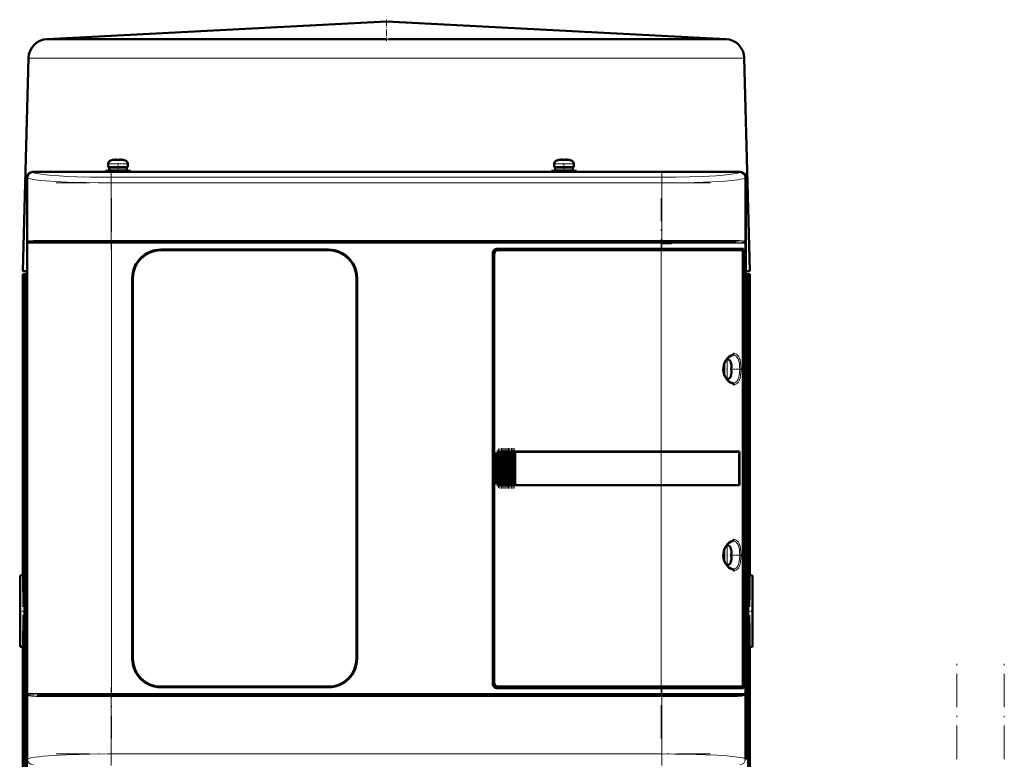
# Model space of a CAD drawing. Extents: x -2073 to 2460, y -1789 to 708.
# Tile 80 of 93: x 515 to 868, y 444 to 708. Entities that reach past the tile are written whole.
import ezdxf

# ---------------------------------------------------------------- set-up
doc = ezdxf.new("R2010")
doc.units = 0
doc.linetypes.add('DASHDOT', pattern=[18.5, 12, -3, 0.5, -3])

msp = doc.modelspace()

# ---------------------------------------------------------------- linework, layer by layer
at = {"color": 7, "linetype": 'DASHDOT', "lineweight": 18, "ltscale": 0.188599}
msp.add_line((646.56, 708.29), (646.56, 700.75), dxfattribs=at)
at = {"color": 7, "lineweight": 50}
for p, q in [((646.56, 707.67), (525.19, 701.38)), ((646.56, 707.67), (767.93, 701.38)), ((525.39, 701.39), (525.22, 701.38)), ((525.63, 701.39), (525.39, 701.39)), ((525.63, 701.39), (528, 701.39)), ((528, 701.39), (545.44, 701.39)), ((545.44, 701.39), (638.61, 701.39)), ((650.53, 701.39), (647.35, 701.38)), ((654.51, 701.39), (650.53, 701.39)), ((654.51, 701.39), (689.67, 701.39)), ((689.67, 701.39), (747.68, 701.39)), ((747.68, 701.39), (767.48, 701.39)), ((518.55, 694.57), (516.56, 618.39)), ((774.56, 694.57), (776.56, 618.39)), ((547.07, 655.62), (547.07, 656.75)), ((547.07, 655.62), (550.57, 655.62)), ((550.57, 655.52), (547.42, 655.52)), ((547.42, 655.52), (547.42, 654.42)), ((548.57, 655.52), (548.57, 655.62)), ((548.65, 658.14), (548.64, 658.16)), ((549.63, 658.3), (549.8, 658.32)), ((550.07, 658.3), (550.07, 658.14)), ((554.07, 655.62), (550.57, 655.62)), ((550.57, 655.52), (553.72, 655.52)), ((551.07, 658.3), (551.07, 658.14)), ((552.5, 658.16), (552.49, 658.14)), ((552.57, 655.52), (552.57, 655.62)), ((553.72, 655.52), (553.72, 654.42)), ((554.07, 656.75), (554.07, 655.62)), ((706.57, 656.75), (706.57, 655.62)), ((706.57, 655.62), (710.07, 655.62)), ((706.92, 655.52), (710.07, 655.52)), ((706.92, 654.42), (706.92, 655.52)), ((708.07, 655.62), (708.07, 655.52)), ((708.14, 658.16), (708.15, 658.14)), ((709.57, 658.3), (709.57, 658.14)), ((710.07, 655.62), (713.57, 655.62)), ((713.22, 655.52), (710.07, 655.52)), ((710.57, 658.3), (710.57, 658.14)), ((711.99, 658.14), (712, 658.16)), ((712.07, 655.62), (712.07, 655.52)), ((713.22, 654.42), (713.22, 655.52)), ((713.57, 655.62), (713.57, 656.75)), ((518.07, 644.09), (518.07, 651.89)), ((518.09, 651.87), (518.09, 443.91)), ((520.07, 653.89), (525.86, 653.89)), ((773.04, 653.86), (520.09, 653.86)), ((525.86, 653.89), (525.87, 653.86)), ((525.86, 653.88), (530.27, 653.88)), ((530.26, 653.86), (530.27, 653.89)), ((530.27, 653.89), (649.86, 653.89)), ((550.57, 654.32), (546.07, 654.32)), ((546.07, 653.89), (546.07, 654.32)), ((550.57, 654.42), (547.42, 654.42)), ((548.57, 654.32), (548.57, 654.42)), ((550.57, 654.42), (553.72, 654.42)), ((550.57, 654.32), (555.07, 654.32)), ((552.57, 654.32), (552.57, 654.42)), ((555.07, 654.32), (555.07, 653.89)), ((649.86, 653.89), (649.87, 653.86)), ((649.86, 653.88), (654.27, 653.88)), ((654.26, 653.86), (654.27, 653.89)), ((654.27, 653.89), (762.86, 653.89)), ((705.57, 654.32), (710.07, 654.32)), ((705.57, 654.32), (705.57, 653.89)), ((710.07, 654.42), (706.92, 654.42)), ((708.07, 654.42), (708.07, 654.32)), ((713.22, 654.42), (710.07, 654.42)), ((714.57, 654.32), (710.07, 654.32)), ((712.07, 654.42), (712.07, 654.32)), ((714.57, 653.89), (714.57, 654.32)), ((762.86, 653.89), (762.87, 653.86)), ((762.86, 653.88), (767.27, 653.88)), ((767.26, 653.86), (767.27, 653.89)), ((767.27, 653.89), (773.07, 653.89)), ((775.04, 443.91), (775.04, 651.87)), ((775.07, 651.89), (775.07, 644.09)), ((518.07, 639.69), (518.07, 644.09)), ((518.09, 644.09), (518.07, 644.09)), ((775.07, 644.09), (775.04, 644.09)), ((775.06, 644.09), (775.06, 639.69)), ((518.07, 552.09), (518.07, 639.69)), ((518.07, 639.69), (518.09, 639.69)), ((775.04, 639.69), (775.07, 639.69)), ((775.07, 639.69), (775.07, 552.09)), ((548.28, 628.89), (521.61, 628.89)), ((744.85, 628.89), (548.28, 628.89)), ((764.95, 628.89), (744.85, 628.89)), ((745.03, 628.39), (748.57, 628.39)), ((771.53, 628.89), (764.95, 628.89)), ((774.62, 628.89), (774.68, 628.87)), ((774.73, 628.61), (774.68, 628.64)), ((774.73, 628.6), (774.69, 628.63)), ((565.87, 626.09), (625.87, 626.09)), ((625.87, 625.89), (565.87, 625.89)), ((684.57, 470.89), (684.57, 624.89)), ((685.07, 624.39), (685.07, 471.39)), ((686.07, 626.39), (744.85, 626.39)), ((744.85, 625.89), (686.56, 625.89)), ((774.34, 626.39), (744.85, 626.39)), ((744.85, 625.89), (773.78, 625.89)), ((774.04, 625.89), (773.79, 625.89)), ((774.04, 625.89), (773.86, 625.84)), ((774.02, 470.86), (774.02, 624.92)), ((774.02, 624.09), (774.34, 624.09)), ((774.02, 624.05), (774.14, 624.05)), ((774.04, 626.39), (774.04, 625.89)), ((774.34, 624.09), (774.14, 624.05)), ((774.14, 624.05), (774.14, 471.72)), ((774.34, 624.09), (774.34, 626.39)), ((518.07, 618.39), (516.56, 618.39)), ((516.56, 617.28), (518, 617.33)), ((518, 617.33), (516.56, 617.28)), ((516.56, 509.64), (516.56, 617.28)), ((516.56, 617.28), (516.56, 509.69)), ((516.56, 617.28), (516.56, 617.28)), ((518, 617.32), (516.69, 617.27)), ((516.69, 617.27), (516.69, 504.19)), ((516.72, 617.27), (516.69, 617.27)), ((516.76, 617.27), (516.72, 617.27)), ((518, 617.31), (516.76, 617.27)), ((516.76, 617.27), (516.76, 498.39)), ((518, 617.27), (517.17, 617.24)), ((517.17, 385.89), (517.17, 617.24)), ((517.3, 617.23), (517.17, 617.24)), ((518, 617.25), (517.3, 617.23)), ((517.3, 376.39), (517.3, 617.23)), ((518, 496.89), (518, 618.28)), ((518.07, 618.28), (518, 618.28)), ((518.06, 618.28), (518, 618.28)), ((776.56, 618.39), (775.07, 618.39)), ((775.07, 617.34), (776.56, 617.28)), ((775.07, 617.34), (776.55, 617.28)), ((775.07, 617.32), (776.42, 617.27)), ((775.07, 617.31), (776.36, 617.27)), ((775.07, 617.27), (775.95, 617.24)), ((775.95, 617.24), (775.87, 617.23)), ((775.88, 617.23), (775.87, 617.23)), ((775.87, 617.22), (775.88, 617.23)), ((775.95, 617.24), (775.95, 385.89)), ((776.36, 498.39), (776.36, 617.27)), ((776.39, 617.27), (776.36, 617.27)), ((776.38, 617.27), (776.38, 617.27)), ((776.38, 617.26), (776.38, 617.27)), ((776.38, 617.27), (776.38, 617.27)), ((776.42, 617.27), (776.39, 617.27)), ((776.42, 617.27), (776.42, 504.19)), ((776.56, 617.28), (776.55, 617.28)), ((776.56, 617.28), (776.56, 509.64)), ((776.56, 617.28), (776.56, 617.28)), ((776.56, 617.28), (776.56, 509.69)), ((776.56, 617.28), (776.56, 617.28)), ((776.56, 617.28), (776.56, 617.28)), ((555.67, 479.89), (555.67, 615.89)), ((555.87, 615.89), (555.87, 479.89)), ((635.87, 479.89), (635.87, 615.89)), ((636.07, 615.89), (636.07, 479.89)), ((767.23, 583.39), (767.23, 584.85)), ((767.33, 583.39), (767.33, 585.18)), ((768.25, 586.89), (768.46, 586.89)), ((769.86, 585.31), (769.88, 585.32)), ((767.23, 583.39), (767.23, 581.93)), ((767.33, 583.39), (767.33, 581.6)), ((770.01, 583.89), (769.86, 583.89)), ((770.01, 582.89), (769.86, 582.89)), ((769.88, 581.46), (769.86, 581.47)), ((768.46, 579.89), (768.25, 579.89)), ((685.94, 542.8), (685.94, 552.98)), ((686.08, 553.15), (686.23, 553.32)), ((686.45, 542.26), (686.45, 553.51)), ((686.59, 553.59), (686.74, 553.68)), ((686.96, 542), (686.96, 553.78)), ((687.1, 553.82), (687.25, 553.85)), ((687.47, 553.88), (687.61, 553.89)), ((687.47, 541.89), (687.47, 553.88)), ((687.64, 553.89), (687.57, 553.89)), ((687.64, 553.89), (687.61, 553.89)), ((687.64, 553.89), (687.76, 553.89)), ((687.98, 553.89), (687.76, 553.89)), ((687.98, 541.89), (687.98, 553.89)), ((688.12, 553.89), (687.98, 553.89)), ((688.12, 553.89), (688.19, 553.89)), ((688.19, 553.89), (688.27, 553.89)), ((688.49, 553.89), (688.27, 553.89)), ((688.49, 541.89), (688.49, 553.89)), ((688.63, 553.89), (688.49, 553.89)), ((688.63, 553.89), (688.7, 553.89)), ((688.7, 553.89), (688.78, 553.89)), ((689, 553.89), (688.78, 553.89)), ((689, 541.89), (689, 553.89)), ((689.14, 553.89), (689, 553.89)), ((689.14, 553.89), (689.21, 553.89)), ((689.21, 553.89), (689.29, 553.89)), ((689.51, 553.89), (689.29, 553.89)), ((689.51, 541.89), (689.51, 553.89)), ((689.65, 553.89), (689.51, 553.89)), ((689.65, 553.89), (689.72, 553.89)), ((689.72, 553.89), (689.8, 553.89)), ((690.02, 553.89), (689.8, 553.89)), ((690.02, 541.89), (690.02, 553.89)), ((690.16, 553.89), (690.02, 553.89)), ((690.16, 553.89), (690.23, 553.89)), ((690.23, 553.89), (690.31, 553.89)), ((690.53, 553.89), (690.31, 553.89)), ((690.53, 541.89), (690.53, 553.89)), ((690.67, 553.89), (690.53, 553.89)), ((690.67, 553.89), (690.74, 553.89)), ((690.74, 553.89), (690.82, 553.89)), ((691.04, 553.89), (690.82, 553.89)), ((691.04, 541.89), (691.04, 553.89)), ((691.18, 553.89), (691.04, 553.89)), ((691.18, 553.89), (691.25, 553.89)), ((691.25, 553.89), (691.33, 553.89)), ((691.55, 553.89), (691.33, 553.89)), ((691.55, 541.89), (691.55, 553.89)), ((691.69, 553.89), (691.55, 553.89)), ((691.69, 553.89), (691.76, 553.89)), ((691.76, 553.89), (691.84, 553.89)), ((692.06, 553.89), (691.84, 553.89)), ((692.06, 541.89), (692.06, 553.89)), ((692.19, 553.89), (692.06, 553.89)), ((692.19, 553.89), (692.27, 553.89)), ((692.27, 553.89), (692.35, 553.89)), ((692.52, 553.89), (692.35, 553.89)), ((692.52, 553.89), (692.52, 541.89)), ((692.57, 553.89), (692.52, 553.89)), ((692.57, 553.89), (744.85, 553.89)), ((692.59, 553.86), (692.57, 553.89)), ((692.59, 553.86), (744.85, 553.86)), ((692.59, 541.91), (692.59, 553.86)), ((692.59, 553.86), (744.85, 553.86)), ((772.83, 553.89), (744.85, 553.89)), ((746.61, 553.86), (744.9, 553.86)), ((747.53, 553.86), (746.94, 553.86)), ((747.6, 553.86), (747.53, 553.86)), ((750.59, 553.86), (750.51, 553.86)), ((756.37, 553.86), (750.59, 553.86)), ((772.83, 553.89), (772.53, 553.82)), ((772.79, 541.96), (772.79, 553.82)), ((772.83, 553.89), (772.83, 541.89)), ((518.07, 547.69), (518.07, 552.09)), ((518.09, 552.09), (518.07, 552.09)), ((685.57, 543.89), (685.57, 551.89)), ((775.07, 552.09), (775.04, 552.09)), ((775.06, 552.09), (775.06, 547.69)), ((518.07, 456.09), (518.07, 547.69)), ((518.07, 547.69), (518.09, 547.69)), ((775.04, 547.69), (775.07, 547.69)), ((775.07, 547.69), (775.07, 456.09)), ((686.23, 542.46), (686.08, 542.63)), ((686.74, 542.1), (686.59, 542.18)), ((687.25, 541.93), (687.1, 541.96)), ((687.61, 541.89), (687.47, 541.89)), ((687.64, 541.89), (687.57, 541.89)), ((687.61, 541.89), (687.64, 541.89)), ((687.64, 541.89), (687.76, 541.89)), ((687.98, 541.89), (687.76, 541.89)), ((688.12, 541.89), (687.98, 541.89)), ((688.12, 541.89), (688.19, 541.89)), ((688.19, 541.89), (688.27, 541.89)), ((688.49, 541.89), (688.27, 541.89)), ((688.63, 541.89), (688.49, 541.89)), ((688.63, 541.89), (688.7, 541.89)), ((688.7, 541.89), (688.78, 541.89)), ((689, 541.89), (688.78, 541.89)), ((689.14, 541.89), (689, 541.89)), ((689.14, 541.89), (689.21, 541.89)), ((689.21, 541.89), (689.29, 541.89)), ((689.51, 541.89), (689.29, 541.89)), ((689.65, 541.89), (689.51, 541.89)), ((689.65, 541.89), (689.72, 541.89)), ((689.72, 541.89), (689.8, 541.89)), ((690.02, 541.89), (689.8, 541.89)), ((690.16, 541.89), (690.02, 541.89)), ((690.16, 541.89), (690.23, 541.89)), ((690.23, 541.89), (690.31, 541.89)), ((690.53, 541.89), (690.31, 541.89)), ((690.67, 541.89), (690.53, 541.89)), ((690.67, 541.89), (690.74, 541.89)), ((690.74, 541.89), (690.82, 541.89)), ((691.04, 541.89), (690.82, 541.89)), ((691.18, 541.89), (691.04, 541.89)), ((691.18, 541.89), (691.25, 541.89)), ((691.25, 541.89), (691.33, 541.89)), ((691.55, 541.89), (691.33, 541.89)), ((691.69, 541.89), (691.55, 541.89)), ((691.69, 541.89), (691.76, 541.89)), ((691.76, 541.89), (691.84, 541.89)), ((692.06, 541.89), (691.84, 541.89)), ((692.19, 541.89), (692.06, 541.89)), ((692.19, 541.89), (692.27, 541.89)), ((692.27, 541.89), (692.35, 541.89)), ((692.52, 541.89), (692.35, 541.89)), ((692.52, 541.89), (692.57, 541.89)), ((692.57, 541.89), (692.59, 541.91)), ((744.85, 541.89), (692.57, 541.89)), ((692.59, 541.91), (744.85, 541.91)), ((772.83, 541.89), (744.85, 541.89)), ((747.36, 541.91), (747.53, 541.91)), ((750.29, 541.91), (750.59, 541.91)), ((750.59, 541.91), (751.32, 541.91)), ((753.48, 541.91), (756.37, 541.92)), ((756.37, 541.92), (756.69, 541.92)), ((772.83, 541.89), (772.53, 541.95)), ((767.23, 516.89), (767.23, 518.35)), ((767.33, 518.68), (767.33, 516.89)), ((768.25, 520.39), (768.46, 520.39)), ((769.86, 518.81), (769.88, 518.82)), ((767.23, 516.89), (767.23, 515.43)), ((767.33, 515.1), (767.33, 516.89)), ((770.01, 517.39), (769.86, 517.39)), ((770.01, 516.39), (769.86, 516.39)), ((769.88, 514.96), (769.86, 514.97)), ((768.46, 513.39), (768.25, 513.39)), ((515.56, 509.64), (516.56, 509.69)), ((515.56, 484.14), (515.56, 509.64)), ((516.56, 509.69), (516.56, 509.64)), ((516.56, 509.64), (516.69, 509.65)), ((776.42, 509.65), (776.56, 509.64)), ((777.56, 509.64), (776.56, 509.69)), ((776.56, 509.69), (776.56, 509.64)), ((777.56, 484.14), (777.56, 509.64)), ((516.76, 498.39), (517.17, 498.45)), ((518, 378.49), (518, 496.89)), ((775.95, 498.45), (776.36, 498.39)), ((516.76, 495.39), (516.76, 385.89)), ((517.17, 495.33), (516.76, 495.39)), ((776.36, 495.39), (775.95, 495.33)), ((776.36, 495.39), (776.36, 385.89)), ((516.69, 489.59), (516.69, 397.39)), ((776.42, 489.59), (776.42, 397.39)), ((516.56, 484.09), (515.56, 484.14)), ((516.56, 484.13), (516.56, 397.39)), ((516.56, 484.13), (516.56, 484.09)), ((516.69, 484.13), (516.56, 484.13)), ((516.56, 484.09), (516.56, 375.39)), ((776.56, 484.13), (776.42, 484.13)), ((776.56, 484.09), (777.56, 484.14)), ((776.56, 484.13), (776.56, 484.09)), ((776.56, 484.13), (776.56, 397.39)), ((776.56, 484.09), (776.56, 376.35)), ((565.87, 469.89), (625.87, 469.89)), ((625.87, 469.69), (565.87, 469.69)), ((744.85, 469.39), (686.07, 469.39)), ((686.56, 469.89), (744.85, 469.89)), ((773.78, 469.89), (744.85, 469.89)), ((744.85, 469.39), (774.34, 469.39)), ((773.79, 469.89), (774.04, 469.89)), ((773.86, 469.93), (774.04, 469.89)), ((774.02, 471.72), (774.14, 471.72)), ((774.34, 471.69), (774.02, 471.69)), ((774.04, 469.89), (774.04, 469.39)), ((774.14, 471.72), (774.34, 471.69)), ((774.34, 469.39), (774.34, 471.69)), ((518.48, 466.91), (518.45, 466.95)), ((518.51, 466.89), (518.48, 466.91)), ((521.6, 466.89), (528.18, 466.89)), ((538.7, 466.89), (527.33, 466.89)), ((528.18, 466.89), (548.28, 466.89)), ((548.28, 466.89), (744.85, 466.89)), ((744.85, 466.89), (771.52, 466.89)), ((774.65, 466.92), (774.62, 466.89)), ((774.68, 466.91), (774.62, 466.89)), ((774.62, 466.89), (774.62, 466.88)), ((774.66, 466.92), (774.65, 466.92)), ((774.68, 466.95), (774.66, 466.92)), ((774.68, 467.14), (774.73, 467.17)), ((774.69, 467.14), (774.73, 467.17)), ((518.07, 451.69), (518.07, 456.09)), ((518.09, 456.09), (518.07, 456.09)), ((775.07, 456.09), (775.04, 456.09)), ((775.06, 456.09), (775.06, 451.69)), ((518.07, 443.89), (518.07, 451.69)), ((518.07, 451.69), (518.09, 451.69)), ((775.04, 451.69), (775.07, 451.69)), ((775.07, 451.69), (775.07, 443.89))]:
    msp.add_line(p, q, dxfattribs=at)
at = {"color": 7, "lineweight": 18}
for p, q in [((525.22, 701.38), (525.19, 701.38)), ((647.35, 701.38), (646.56, 701.38)), ((518.55, 694.57), (520.2, 694.57)), ((520.2, 694.57), (528.21, 694.57)), ((528.21, 694.57), (540.49, 694.57)), ((540.49, 694.57), (646.5, 694.57)), ((646.5, 694.57), (646.62, 694.57)), ((646.62, 694.57), (690.5, 694.57)), ((690.5, 694.57), (752.63, 694.57)), ((752.63, 694.57), (774.56, 694.57)), ((550.54, 656.75), (547.07, 656.75)), ((548, 657.99), (550.55, 657.99)), ((550.54, 656.75), (550.57, 656.75)), ((550.55, 657.99), (550.57, 657.99)), ((550.57, 657.99), (553.14, 657.99)), ((550.57, 656.75), (554.07, 656.75)), ((710.07, 656.75), (706.57, 656.75)), ((710.07, 657.99), (707.5, 657.99)), ((710.09, 657.99), (710.07, 657.99)), ((710.1, 656.75), (710.07, 656.75)), ((712.64, 657.99), (710.09, 657.99)), ((713.57, 656.75), (710.1, 656.75)), ((518.18, 651.78), (518.09, 651.87)), ((518.18, 651.78), (518.18, 628.39)), ((520.09, 653.86), (520.17, 653.78)), ((745.03, 651.96), (548.1, 651.96)), ((548.1, 649.96), (548.1, 651.96)), ((745.03, 651.96), (745.03, 649.96)), ((772.96, 653.78), (773.04, 653.86)), ((775.04, 651.87), (774.95, 651.78)), ((774.95, 628.39), (774.95, 651.78)), ((548.1, 629.39), (548.1, 649.96)), ((745.03, 649.96), (548.1, 649.96)), ((745.03, 649.96), (745.03, 629.39)), ((518.18, 628.39), (518.35, 628.39)), ((518.35, 467.39), (518.35, 628.39)), ((518.35, 628.39), (548.28, 628.39)), ((518.45, 628.64), (518.4, 628.61)), ((548.1, 629.39), (522.04, 629.39)), ((548.1, 629.39), (745.03, 629.39)), ((548.1, 629.39), (548.1, 628.89)), ((548.28, 628.89), (548.28, 628.39)), ((744.85, 628.39), (548.28, 628.39)), ((548.28, 628.39), (548.28, 467.39)), ((744.85, 628.89), (744.85, 628.39)), ((744.85, 626.39), (744.85, 628.39)), ((744.85, 628.39), (765.29, 628.39)), ((765.47, 629.39), (745.03, 629.39)), ((745.03, 628.89), (745.03, 629.39)), ((765.29, 628.39), (774.78, 628.39)), ((771.09, 629.39), (765.47, 629.39)), ((774.95, 628.39), (774.78, 628.39)), ((774.78, 467.39), (774.78, 628.39)), ((630.07, 625.17), (630.07, 625.18)), ((744.85, 625.89), (744.85, 626.39)), ((744.85, 553.89), (744.85, 625.89)), ((775.87, 376.35), (775.87, 617.23)), ((768.46, 586.89), (768.46, 583.42)), ((769.71, 585.96), (769.71, 583.41)), ((768.46, 583.42), (768.46, 583.39)), ((768.46, 579.89), (768.46, 583.39)), ((769.71, 583.41), (769.71, 583.39)), ((769.71, 583.39), (769.71, 580.82)), ((686.08, 553.15), (686.08, 542.63)), ((686.23, 542.46), (686.23, 553.32)), ((686.59, 542.18), (686.59, 553.59)), ((686.74, 553.68), (686.74, 542.1)), ((687.1, 541.96), (687.1, 553.82)), ((687.25, 553.85), (687.25, 541.93)), ((687.61, 553.89), (687.61, 541.89)), ((687.76, 541.89), (687.76, 553.89)), ((688.12, 553.89), (688.12, 541.89)), ((688.27, 553.89), (688.27, 541.89)), ((688.63, 553.89), (688.63, 541.89)), ((688.78, 553.89), (688.78, 541.89)), ((689.14, 553.89), (689.14, 541.89)), ((689.29, 553.89), (689.29, 541.89)), ((689.65, 553.89), (689.65, 541.89)), ((689.8, 541.89), (689.8, 553.89)), ((690.16, 553.89), (690.16, 541.89)), ((690.31, 553.89), (690.31, 541.89)), ((690.67, 553.89), (690.67, 541.89)), ((690.82, 553.89), (690.82, 541.89)), ((691.18, 553.89), (691.18, 541.89)), ((691.33, 541.89), (691.33, 553.89)), ((691.69, 553.89), (691.69, 541.89)), ((691.84, 553.89), (691.84, 541.89)), ((692.19, 541.89), (692.19, 553.89)), ((692.35, 553.89), (692.35, 541.89)), ((744.85, 553.86), (744.85, 553.89)), ((744.85, 553.86), (744.85, 541.91)), ((685.57, 551.89), (685.62, 551.89)), ((685.62, 551.89), (685.62, 543.89)), ((685.79, 543.09), (685.79, 552.68)), ((685.62, 543.89), (685.57, 543.89)), ((744.85, 541.89), (744.85, 541.91)), ((744.85, 469.89), (744.85, 541.89)), ((768.46, 520.39), (768.46, 516.92)), ((769.71, 519.46), (769.71, 516.91)), ((768.46, 516.92), (768.46, 516.89)), ((768.46, 513.39), (768.46, 516.89)), ((769.71, 516.91), (769.71, 516.89)), ((769.71, 516.89), (769.71, 514.32)), ((744.85, 469.39), (744.85, 469.89)), ((744.85, 467.39), (744.85, 469.39)), ((518.18, 467.39), (518.18, 443.99)), ((518.18, 467.39), (518.35, 467.39)), ((527.84, 467.39), (518.35, 467.39)), ((518.39, 467.2), (518.4, 467.17)), ((522.04, 466.39), (527.67, 466.39)), ((527.67, 466.39), (548.1, 466.39)), ((548.28, 467.39), (527.84, 467.39)), ((548.1, 466.39), (548.1, 466.89)), ((548.1, 445.82), (548.1, 466.39)), ((745.03, 466.39), (548.1, 466.39)), ((548.28, 467.39), (744.85, 467.39)), ((548.28, 466.89), (548.28, 467.39)), ((774.78, 467.39), (744.85, 467.39)), ((744.85, 467.39), (744.85, 466.89)), ((745.03, 466.39), (745.03, 466.89)), ((745.03, 466.39), (771.09, 466.39)), ((745.03, 466.39), (745.03, 445.82)), ((774.78, 467.39), (774.95, 467.39)), ((774.95, 443.99), (774.95, 467.39)), ((518.09, 443.91), (518.18, 443.99)), ((548.1, 445.82), (745.03, 445.82)), ((548.1, 443.82), (548.1, 445.82)), ((745.03, 445.82), (745.03, 443.82)), ((774.95, 443.99), (775.04, 443.91))]:
    msp.add_line(p, q, dxfattribs=at)
at = {"color": 7, "linetype": 'DASHDOT', "lineweight": 18, "ltscale": 0.000942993}
for p, q in [((549.57, 658.29), (549.57, 658.33)), ((770.01, 584.39), (770.05, 584.39)), ((770.01, 517.89), (770.05, 517.89))]:
    msp.add_line(p, q, dxfattribs=at)
at = {"color": 7, "linetype": 'DASHDOT', "lineweight": 18, "ltscale": 0.085724}
msp.add_line((550.57, 653.6), (550.57, 657.03), dxfattribs=at)
at = {"color": 7, "linetype": 'DASHDOT', "lineweight": 18, "ltscale": 0.000744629}
msp.add_line((551.57, 658.29), (551.57, 658.32), dxfattribs=at)
at = {"color": 7, "linetype": 'DASHDOT', "lineweight": 18, "ltscale": 0.000762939}
msp.add_line((709.07, 658.32), (709.07, 658.29), dxfattribs=at)
at = {"color": 7, "linetype": 'DASHDOT', "lineweight": 18, "ltscale": 0.072885}
msp.add_line((710.07, 654.07), (710.07, 656.99), dxfattribs=at)
at = {"color": 7, "linetype": 'DASHDOT', "lineweight": 18, "ltscale": 0.000958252}
msp.add_line((711.07, 658.33), (711.07, 658.29), dxfattribs=at)
at = {"color": 7, "linetype": 'DASHDOT', "lineweight": 18}
for p, q in [((548.1, 654.12), (548.1, 626.05)), ((745.03, 654.12), (745.03, 626.05)), ((528.41, 649.96), (764.72, 649.96)), ((548.28, 644.49), (548.28, 451.29)), ((744.85, 451.29), (744.85, 644.49)), ((764.72, 629.39), (528.41, 629.39)), ((764.51, 628.39), (528.62, 628.39)), ((850.57, -481.01), (850.57, 478.99)), ((867.57, -481.01), (867.57, 478.99)), ((548.1, 469.73), (548.1, 441.65)), ((745.03, 469.73), (745.03, 441.66)), ((528.41, 466.39), (764.72, 466.39)), ((528.62, 467.39), (764.51, 467.39)), ((528.41, 445.82), (764.72, 445.82))]:
    msp.add_line(p, q, dxfattribs=at)
at = {"color": 7, "linetype": 'DASHDOT', "lineweight": 18, "ltscale": 0.000366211}
msp.add_line((630.07, 625.17), (630.07, 625.18), dxfattribs=at)
at = {"color": 7, "linetype": 'DASHDOT', "lineweight": 18, "ltscale": 0.008936}
for p, q in [((767.01, 583.39), (767.36, 583.39)), ((767.01, 516.89), (767.36, 516.89))]:
    msp.add_line(p, q, dxfattribs=at)
at = {"color": 7, "linetype": 'DASHDOT', "lineweight": 18, "ltscale": 0.006442}
for p, q in [((768.49, 583.39), (768.23, 583.39)), ((768.49, 516.89), (768.23, 516.89))]:
    msp.add_line(p, q, dxfattribs=at)
at = {"color": 7, "linetype": 'DASHDOT', "lineweight": 18, "ltscale": 0.000793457}
for p, q in [((770.01, 582.39), (770.04, 582.39)), ((770.01, 515.89), (770.04, 515.89))]:
    msp.add_line(p, q, dxfattribs=at)
at = {"color": 7, "linetype": 'DASHDOT', "lineweight": 18, "ltscale": 0.072147}
for p, q in [((770.3, 583.39), (773.19, 583.39)), ((770.3, 516.89), (773.19, 516.89))]:
    msp.add_line(p, q, dxfattribs=at)
at = {"color": 7, "linetype": 'DASHDOT', "lineweight": 18, "ltscale": 0.287631}
msp.add_line((685.72, 542.14), (685.72, 553.64), dxfattribs=at)
at = {"color": 7, "linetype": 'DASHDOT', "lineweight": 18, "ltscale": 0.325662}
msp.add_line((686.16, 541.38), (686.16, 554.4), dxfattribs=at)
at = {"color": 7, "linetype": 'DASHDOT', "lineweight": 18, "ltscale": 0.347391}
msp.add_line((686.67, 540.94), (686.67, 554.84), dxfattribs=at)
at = {"color": 7, "linetype": 'DASHDOT', "lineweight": 18, "ltscale": 0.357764}
msp.add_line((687.18, 540.73), (687.18, 555.04), dxfattribs=at)
at = {"color": 7, "linetype": 'DASHDOT', "lineweight": 18, "ltscale": 0.360001}
for p, q in [((687.69, 540.69), (687.69, 555.09)), ((688.2, 540.69), (688.2, 555.09)), ((688.71, 540.69), (688.71, 555.09)), ((689.22, 540.69), (689.22, 555.09)), ((689.73, 540.69), (689.73, 555.09)), ((690.24, 540.69), (690.24, 555.09)), ((690.75, 540.69), (690.75, 555.09)), ((691.26, 540.69), (691.26, 555.09)), ((691.77, 540.69), (691.77, 555.09)), ((692.27, 540.69), (692.27, 555.09))]:
    msp.add_line(p, q, dxfattribs=at)
at = {"color": 7, "linetype": 'DASHDOT', "lineweight": 18, "ltscale": 0.048334}
msp.add_line((515.4, 496.89), (517.33, 496.89), dxfattribs=at)
at = {"color": 7, "linetype": 'DASHDOT', "lineweight": 18, "ltscale": 0.048346}
msp.add_line((777.72, 496.89), (775.78, 496.89), dxfattribs=at)
at = {"color": 7, "lineweight": 50}
for points in [[(549.57, 658.3), (549.9, 658.32), (550.02, 658.32), (550.05, 658.31), (550.06, 658.3), (550.07, 658.3), (550.07, 658.3), (550.07, 658.3)], [(550.02, 658.32), (550.06, 658.31), (550.07, 658.3), (550.07, 658.3), (550.07, 658.3), (550.07, 658.3)], [(551.57, 658.3), (551.38, 658.31), (551.14, 658.32), (551.09, 658.31), (551.08, 658.3), (551.07, 658.3), (551.07, 658.3), (551.07, 658.3)], [(709.07, 658.3), (709.26, 658.31), (709.5, 658.32), (709.55, 658.31), (709.56, 658.3), (709.57, 658.3), (709.57, 658.3), (709.57, 658.3)], [(709.52, 658.32), (709.55, 658.31), (709.56, 658.3), (709.57, 658.3), (709.57, 658.3)], [(711.07, 658.3), (710.74, 658.32), (710.62, 658.32), (710.59, 658.31), (710.58, 658.3), (710.57, 658.3), (710.57, 658.3), (710.57, 658.3)], [(521.61, 628.89), (520.54, 628.88), (519.66, 628.85), (518.99, 628.78), (518.59, 628.7), (518.45, 628.64)], [(555.67, 615.89), (555.74, 617.06), (555.94, 618.21), (556.28, 619.33), (556.73, 620.41), (557.04, 620.98), (557.37, 621.53), (557.88, 622.23), (558.44, 622.88), (559.05, 623.48), (559.98, 624.21), (560.98, 624.83), (562.04, 625.33), (563.15, 625.71), (564.05, 625.92), (564.95, 626.05), (565.87, 626.09)], [(636.07, 615.89), (636, 617.06), (635.79, 618.21), (635.45, 619.33), (635, 620.41), (634.69, 620.98), (634.36, 621.53), (633.85, 622.23), (633.29, 622.88), (632.68, 623.48), (631.75, 624.21), (630.75, 624.83), (629.69, 625.33), (628.58, 625.71), (627.68, 625.92), (626.78, 626.05), (625.87, 626.09)], [(774.02, 624.92), (774, 625.36), (773.93, 625.71), (773.87, 625.83), (773.84, 625.86), (773.79, 625.89), (773.78, 625.89)], [(768.18, 586.8), (768.74, 587.45), (769.3, 587.92), (769.85, 588.23), (770.29, 588.37), (770.54, 588.39)], [(770.62, 588.86), (770.87, 588.89), (770.98, 588.89)], [(768.18, 579.97), (767.73, 580.69), (767.36, 581.51), (767.15, 582.27), (767.04, 583.19), (767.07, 583.99), (767.23, 584.82), (767.53, 585.67), (767.99, 586.52), (768.18, 586.8)], [(770.01, 584.39), (770.04, 584.06), (770.03, 583.94), (770.03, 583.91), (770.02, 583.89), (770.02, 583.89), (770.02, 583.89), (770.01, 583.89)], [(770.04, 584.1), (770.03, 583.92), (770.03, 583.9), (770.02, 583.89), (770.02, 583.89), (770.02, 583.89), (770.01, 583.89)], [(770.04, 582.67), (770.04, 582.82), (770.03, 582.87), (770.02, 582.88), (770.02, 582.89), (770.02, 582.89), (770.01, 582.89)], [(770.01, 582.39), (770.03, 582.58), (770.04, 582.82), (770.03, 582.87), (770.02, 582.88), (770.02, 582.89), (770.02, 582.89), (770.01, 582.89)], [(770.54, 578.39), (770.11, 578.46), (769.63, 578.66), (769.07, 579.03), (768.52, 579.56), (768.18, 579.97)], [(770.98, 577.89), (770.66, 577.91), (770.62, 577.92)], [(772.79, 553.82), (768.2, 553.85), (744.85, 553.86)], [(744.85, 541.91), (767.28, 541.93), (772.79, 541.96)], [(768.18, 520.3), (768.74, 520.95), (769.3, 521.42), (769.85, 521.73), (770.29, 521.87), (770.54, 521.89)], [(770.62, 522.36), (770.87, 522.39), (770.98, 522.39)], [(768.18, 513.47), (767.73, 514.19), (767.36, 515.01), (767.15, 515.77), (767.04, 516.69), (767.07, 517.49), (767.23, 518.32), (767.53, 519.17), (767.99, 520.02), (768.18, 520.3)], [(770.01, 517.89), (770.04, 517.56), (770.03, 517.44), (770.03, 517.41), (770.02, 517.39), (770.02, 517.39), (770.02, 517.39), (770.01, 517.39)], [(770.04, 517.6), (770.03, 517.42), (770.03, 517.4), (770.02, 517.39), (770.02, 517.39), (770.02, 517.39), (770.01, 517.39)], [(770.04, 516.17), (770.04, 516.32), (770.03, 516.37), (770.02, 516.38), (770.02, 516.39), (770.02, 516.39), (770.01, 516.39)], [(770.01, 515.89), (770.03, 516.08), (770.04, 516.32), (770.03, 516.37), (770.02, 516.38), (770.02, 516.39), (770.02, 516.39), (770.01, 516.39)], [(770.54, 511.89), (770.11, 511.96), (769.63, 512.16), (769.07, 512.53), (768.52, 513.06), (768.18, 513.47)], [(770.98, 511.39), (770.66, 511.41), (770.62, 511.42)], [(565.87, 469.69), (564.7, 469.76), (563.54, 469.96), (562.42, 470.3), (561.35, 470.76), (560.78, 471.06), (560.23, 471.4), (559.53, 471.9), (558.87, 472.46), (558.27, 473.08), (557.54, 474), (556.92, 475), (556.42, 476.06), (556.04, 477.18), (555.83, 478.07), (555.71, 478.97), (555.67, 479.89)], [(636.07, 479.89), (636, 478.72), (635.79, 477.57), (635.45, 476.45), (635, 475.37), (634.69, 474.8), (634.36, 474.25), (633.85, 473.55), (633.29, 472.9), (632.68, 472.3), (631.75, 471.57), (630.75, 470.95), (629.69, 470.44), (628.58, 470.06), (627.68, 469.86), (626.78, 469.73), (625.87, 469.69)], [(773.78, 469.89), (773.82, 469.9), (773.85, 469.93), (773.91, 470.01), (773.99, 470.32), (774.02, 470.86)], [(771.52, 466.89), (772.59, 466.9), (773.47, 466.93), (774.14, 466.99), (774.54, 467.08), (774.68, 467.14)]]:
    msp.add_lwpolyline(points, dxfattribs=at)
at = {"color": 7, "lineweight": 18}
for points in [[(548.1, 649.96), (543.61, 649.98), (539.19, 650.05), (532.32, 650.25), (528.32, 650.45), (524.77, 650.69), (522.76, 650.87), (521.05, 651.07), (520.06, 651.22), (519.26, 651.38), (518.76, 651.51), (518.4, 651.65), (518.18, 651.78)], [(520.17, 653.78), (520.46, 653.6), (520.82, 653.47), (521.32, 653.34), (522.4, 653.14), (523.85, 652.93), (525.98, 652.71), (529.51, 652.45), (532.55, 652.29), (535.87, 652.15), (540.63, 652.03), (546.86, 651.96), (548.1, 651.96)], [(745.03, 651.96), (750.03, 651.99), (754.92, 652.08), (759.49, 652.24), (764.55, 652.51), (767.15, 652.71), (769.28, 652.93), (770.74, 653.14), (771.82, 653.34), (772.32, 653.47), (772.67, 653.6), (772.96, 653.78)], [(774.95, 651.78), (774.78, 651.67), (774.52, 651.56), (774.15, 651.45), (773.34, 651.27), (772.29, 651.1), (770.18, 650.85), (767.61, 650.63), (762.95, 650.35), (756.68, 650.11), (752.48, 650.02), (745.03, 649.96)], [(519.62, 629.27), (520.31, 629.34), (521.12, 629.38), (522.04, 629.39)], [(771.09, 629.39), (772.01, 629.38), (772.82, 629.34), (773.52, 629.27)], [(774.68, 628.64), (774.47, 628.72), (774.29, 628.76), (773.86, 628.82), (772.45, 628.88), (771.53, 628.89)], [(768.52, 587.53), (769.07, 588.06), (769.7, 588.5), (770.27, 588.76), (770.62, 588.86)], [(770.54, 588.39), (770.98, 588.34), (771.38, 588.17), (771.73, 587.91), (772.05, 587.53), (772.33, 587.04)], [(770.98, 588.89), (771.39, 588.84), (771.78, 588.68), (772.14, 588.41), (772.46, 588.03), (772.74, 587.52)], [(768.52, 579.25), (768.07, 579.81), (767.7, 580.4), (767.49, 580.81), (767.16, 581.65), (766.97, 582.52), (766.9, 583.39), (766.97, 584.27), (767.1, 584.92), (767.31, 585.56), (767.71, 586.39), (767.95, 586.79), (768.52, 587.53)], [(772.33, 587.04), (772.61, 586.26), (772.8, 585.36), (772.91, 584.43), (772.95, 583.39)], [(772.74, 587.52), (772.9, 587.11), (773.04, 586.67), (773.25, 585.69), (773.38, 584.56), (773.42, 583.39)], [(772.95, 583.39), (772.88, 582.06), (772.77, 581.22), (772.61, 580.54), (772.44, 580.02), (772.33, 579.74)], [(773.42, 583.39), (773.38, 582.21), (773.25, 581.08), (773.04, 580.11), (772.91, 579.67), (772.74, 579.26)], [(770.62, 577.92), (770.03, 578.11), (769.48, 578.41), (769.07, 578.72), (768.52, 579.25)], [(772.33, 579.74), (772.16, 579.42), (771.97, 579.14), (771.77, 578.91), (771.55, 578.72), (771.17, 578.51), (770.76, 578.4), (770.54, 578.39)], [(772.74, 579.26), (772.47, 578.76), (772.14, 578.37), (771.77, 578.09), (771.48, 577.97), (771.18, 577.9), (770.98, 577.89)], [(768.52, 521.03), (769.07, 521.56), (769.7, 522), (770.27, 522.26), (770.62, 522.36)], [(770.54, 521.89), (770.98, 521.84), (771.38, 521.67), (771.73, 521.41), (772.05, 521.03), (772.33, 520.54)], [(770.98, 522.39), (771.39, 522.34), (771.78, 522.18), (772.14, 521.91), (772.46, 521.53), (772.74, 521.02)], [(768.52, 512.75), (768.07, 513.31), (767.7, 513.9), (767.49, 514.31), (767.16, 515.15), (766.97, 516.02), (766.9, 516.89), (766.97, 517.77), (767.1, 518.42), (767.31, 519.06), (767.71, 519.89), (767.95, 520.29), (768.52, 521.03)], [(772.33, 520.54), (772.61, 519.76), (772.8, 518.86), (772.91, 517.93), (772.95, 516.89)], [(772.74, 521.02), (772.9, 520.61), (773.04, 520.17), (773.25, 519.19), (773.38, 518.06), (773.42, 516.89)], [(772.95, 516.89), (772.88, 515.56), (772.77, 514.72), (772.61, 514.04), (772.44, 513.52), (772.33, 513.24)], [(773.42, 516.89), (773.38, 515.71), (773.25, 514.58), (773.04, 513.61), (772.91, 513.17), (772.74, 512.76)], [(770.62, 511.42), (770.03, 511.61), (769.48, 511.91), (769.07, 512.22), (768.52, 512.75)], [(772.33, 513.24), (772.16, 512.92), (771.97, 512.64), (771.77, 512.41), (771.55, 512.22), (771.17, 512.01), (770.76, 511.9), (770.54, 511.89)], [(772.74, 512.76), (772.47, 512.26), (772.14, 511.87), (771.77, 511.59), (771.48, 511.47), (771.18, 511.4), (770.98, 511.39)], [(518.45, 467.14), (518.66, 467.05), (518.84, 467.01), (519.28, 466.96), (520.69, 466.9), (521.6, 466.89)], [(522.04, 466.39), (521.12, 466.4), (520.31, 466.44), (519.61, 466.51)], [(773.51, 466.51), (772.94, 466.45), (772.24, 466.41), (771.09, 466.39)], [(518.18, 443.99), (518.35, 444.11), (518.61, 444.22), (518.98, 444.33), (519.79, 444.5), (520.84, 444.67), (522.23, 444.85), (523.86, 445.01), (527.67, 445.29), (531.88, 445.51), (536.45, 445.66), (540.65, 445.75), (548.1, 445.82)], [(745.03, 445.82), (749.52, 445.79), (753.94, 445.73), (760.82, 445.52), (764.81, 445.33), (768.36, 445.09), (770.37, 444.91), (772.08, 444.7), (773.07, 444.55), (773.87, 444.4), (774.37, 444.27), (774.73, 444.13), (774.95, 443.99)]]:
    msp.add_lwpolyline(points, dxfattribs=at)
at = {"color": 7, "lineweight": 50}
for centre, radius, start, end in [((525.55, 694.39), 7, 92.9632, 178.5), ((638.6, -2678.55), 3379.94, 89.86506, 89.99985), ((767.52, 692.6), 8.79, 87.3768, 90.2569), ((767.56, 694.39), 7, 1.4999, 87.0369), ((548.37, 656.75), 1.3, 106.6015, 180), ((550.57, 649.37), 9, 102.3778, 106.6015), ((550.57, 649.37), 8.99, 96.3893, 102.3497), ((550.57, 649.37), 8.99, 96.3893, 102.3497), ((550.57, 648.25), 9.9, 87.106, 92.8938), ((550.57, 648.26), 9.9, 87.1058, 92.8956), ((551.13, 654.52), 3.8, 83.4188, 87.715), ((550.57, 649.36), 8.99, 77.6508, 83.6103), ((550.57, 649.37), 8.99, 77.6503, 83.6107), ((550.57, 649.37), 9, 73.3984, 77.6222), ((552.77, 656.75), 1.3, 0, 73.3984), ((707.87, 656.75), 1.3, 106.6015, 180), ((710.07, 649.37), 9, 102.3778, 106.6015), ((710.07, 649.37), 8.99, 96.3893, 102.3497), ((710.07, 649.36), 8.99, 96.3897, 102.3492), ((709.51, 654.52), 3.8, 92.2845, 96.5812), ((710.07, 648.26), 9.9, 87.1058, 92.8956), ((710.07, 648.25), 9.9, 87.106, 92.8938), ((710.61, 654.28), 4.04, 83.5189, 86.8257), ((710.07, 649.37), 8.99, 77.6503, 83.6107), ((710.07, 649.37), 8.99, 77.6503, 83.6107), ((710.07, 649.37), 9, 73.3984, 77.6222), ((712.27, 656.75), 1.3, 0, 73.3984), ((520.07, 651.89), 2, 90.0019, 179.9981), ((518.02, 628.88), 0.492, 330.2782, 0.6469), ((519.22, 628.03), 1.12, 108.2603, 129.6068), ((773.9, 628.01), 1.14, 50.524, 71.3952), ((774.5, 628.71), 0.22, 34.3264, 55.7856), ((775.11, 628.88), 0.49, 178.9383, 209.4129), ((775.11, 628.88), 0.491, 178.4725, 210.1378), ((775.17, 628.82), 0.489, 174.524, 206.2763), ((775.17, 628.82), 0.485, 178.4725, 205.4495), ((565.87, 615.89), 10.2, 89.9997, 180.0003), ((565.87, 615.89), 10, 90, 180), ((625.87, 615.89), 10.2, 359.9997, 90.0003), ((625.87, 615.89), 10, 0, 90), ((686.07, 624.89), 1.5, 90, 180), ((776.57, 655.97), 38.74, 267.7749, 268.9679), ((768.46, 585.59), 1.3, 16.6015, 90), ((761.08, 583.39), 9, 12.3778, 16.6016), ((761.08, 583.39), 8.99, 6.3893, 12.3497), ((761.08, 583.39), 8.99, 6.3893, 12.3497), ((761.08, 583.39), 9, 343.3984, 347.6222), ((759.97, 583.39), 9.9, 357.106, 2.8938), ((759.98, 583.39), 9.9, 357.1058, 2.8956), ((761.08, 583.39), 8.99, 347.6508, 353.6103), ((761.08, 583.39), 8.99, 347.6503, 353.6107), ((768.46, 581.19), 1.3, 270, 343.3985), ((687.7, 551.92), 2.06, 148.9704, 158.2673), ((687.57, 551.76), 2.04, 136.9534, 143.1617), ((687.61, 552.02), 1.89, 127.9225, 136.7729), ((687.69, 551.52), 2.35, 118.0492, 122.0459), ((687.58, 552.12), 1.77, 110.7187, 118.3943), ((687.7, 551.34), 2.55, 103.6061, 106.9099), ((687.61, 552.18), 1.71, 94.6829, 101.9834), ((753.95, -7056.62), 7610.48, 89.911285, 89.981827), ((687.73, 551.84), 2.11, 167.8164, 178.6977), ((688.01, 551.78), 2.4, 157.7787, 167.7127), ((687.7, 543.93), 2.09, 181.2162, 192.2147), ((688.09, 544.03), 2.48, 192.5876, 202.176), ((687.7, 543.86), 2.06, 201.7327, 211.0296), ((687.57, 544.02), 2.04, 216.8383, 223.0466), ((687.61, 543.76), 1.89, 223.2271, 232.0775), ((687.69, 544.25), 2.35, 237.9541, 241.9508), ((687.58, 543.66), 1.77, 241.6057, 249.2813), ((687.7, 544.44), 2.55, 253.0901, 256.3939), ((687.61, 543.6), 1.71, 258.0166, 265.3171), ((768.46, 519.09), 1.3, 16.6015, 90), ((761.08, 516.89), 9, 12.3778, 16.6016), ((761.08, 516.89), 8.99, 6.3893, 12.3497), ((761.08, 516.89), 8.99, 6.3893, 12.3497), ((768.46, 514.69), 1.3, 270, 343.3985), ((761.08, 516.89), 9, 343.3984, 347.6222), ((759.97, 516.89), 9.9, 357.106, 2.8938), ((759.98, 516.89), 9.9, 357.1058, 2.8956), ((761.08, 516.89), 8.99, 347.6508, 353.6103), ((761.08, 516.89), 8.99, 347.6503, 353.6107), ((112.22, 496.86), 404.54, 0.7659, 1.0378), ((1180.89, 496.86), 404.54, 178.9623, 179.2341), ((113.81, 496.88), 402.95, 0.2138, 0.7661), ((1179.3, 496.88), 402.95, 179.2339, 179.7862), ((113.5, 496.9), 403.26, 358.9615, 359.7861), ((1179.61, 496.9), 403.26, 180.214, 181.0385), ((565.87, 479.89), 10.2, 179.9997, 270.0003), ((565.87, 479.89), 10, 180, 270), ((625.87, 479.89), 10, 270, 360), ((625.87, 479.89), 10.2, 269.9997, 0.0003), ((686.07, 470.89), 1.5, 180, 270), ((517.96, 466.96), 0.488, 357.928, 30.3047), ((518.84, 467.6), 0.607, 220.9525, 229.0552), ((517.96, 466.95), 0.486, 358.9892, 25.8179), ((518.53, 467.31), 0.197, 228.0416, 243.1921), ((518.02, 466.89), 0.494, 358.0841, 30.2339), ((518.02, 466.9), 0.491, 359.1792, 29.5717), ((518.91, 467.33), 0.601, 220.5195, 228.8199), ((519.24, 467.78), 1.15, 230.5708, 251.3512), ((774.01, 467.6), 0.937, 296.5194, 310.7967), ((775.11, 466.89), 0.494, 149.585, 181.0835), ((775.11, 466.89), 0.491, 150.312, 180.6913), ((775.17, 466.96), 0.485, 154.5515, 181.5258), ((775.17, 466.95), 0.49, 153.5328, 185.1478)]:
    msp.add_arc(centre, radius, start, end, dxfattribs=at)
at = {"color": 7, "lineweight": 18}
for centre, radius, start, end in [((520.18, 651.77), 2.01, 90.341, 179.659), ((519.51, 627.87), 1.43, 137.7644, 158.739), ((519.11, 627.66), 1.19, 126.659, 141.9489), ((517.96, 628.82), 0.486, 334.3281, 1.2269), ((518.89, 628.45), 0.585, 130.7903, 138.8144), ((520.08, 625.59), 3.7, 97.2626, 109.1432), ((521.6, 629.29), 0.407, 270.9608, 320.191), ((521.5, 629.38), 0.541, 319.8755, 0.6368), ((771.63, 629.38), 0.538, 179.5454, 220.6147), ((771.54, 629.3), 0.416, 220.3259, 268.918), ((773.07, 625.64), 3.65, 70.88, 82.9053), ((773.62, 627.87), 1.43, 21.2608, 42.2353), ((774.02, 627.66), 1.19, 38.0507, 53.3418), ((770.41, 588.89), 0.564, 339.2624, 0.1049), ((770.41, 577.89), 0.564, 359.8915, 20.7338), ((770.41, 522.39), 0.564, 339.2668, 0.1093), ((770.41, 511.39), 0.564, 359.8953, 20.7377), ((519.51, 467.91), 1.43, 201.261, 222.235), ((519.11, 468.12), 1.19, 218.0427, 233.348), ((518.85, 467.39), 0.501, 179.9266, 201.6242), ((520.06, 470.13), 3.65, 250.8857, 262.9217), ((521.6, 466.47), 0.416, 40.2511, 89.1163), ((521.5, 466.39), 0.538, 359.56, 40.5306), ((771.63, 466.39), 0.541, 139.8745, 180.6369), ((771.53, 466.48), 0.407, 90.9607, 140.1899), ((772.87, 471.2), 4.74, 277.8836, 282.6789), ((773.28, 469.41), 2.89, 282.5525, 289.9044), ((773.72, 468.15), 1.56, 290.2088, 296.9282), ((773.62, 467.91), 1.43, 317.7632, 338.7386), ((774.02, 468.12), 1.19, 306.6567, 321.9524)]:
    msp.add_arc(centre, radius, start, end, dxfattribs=at)
at = {"color": 7, "lineweight": 50}
for centre, major_axis, ratio, start_param, end_param in [((520.1, 651.86), (1.42, -1.42), 0.995146, 2.358627, 3.924558), ((773.03, 651.86), (1.42, 1.42), 0.995146, 5.50022, 7.06615), ((773.07, 651.89), (-1.41, 1.41), 0.999973, 3.927005, 5.497773), ((686.57, 624.39), (1.06, -1.06), 0.997265, 2.357564, 3.925621), ((686.57, 624.39), (1.06, -1.06), 0.997265, 2.357564, 3.925621), ((687.57, 551.89), (-2.01, 0), 0.996195, 4.712389, 6.283185), ((687.57, 543.89), (2.01, 0), 0.996195, 3.141593, 4.712389), ((686.57, 471.39), (1.06, 1.06), 0.997265, 2.357564, 3.925621), ((686.57, 471.39), (-1.06, -1.06), 0.997265, 5.499157, 7.067214)]:
    msp.add_ellipse(centre, major_axis=major_axis, ratio=ratio, start_param=start_param, end_param=end_param, dxfattribs=at)
at = {"color": 7, "lineweight": 18}
for centre, major_axis, ratio, start_param, end_param in [((772.96, 651.78), (1.41, -1.41), 0.995146, 0.787831, 2.353761), ((518.85, 628.39), (0, -0.5), 0.997564, 4.254214, 4.712389), ((774.28, 628.39), (0, 0.5), 0.997564, 4.712389, 5.170556), ((770.54, 588.89), (0, -0.5), 0.870878, 6.283066, 7.441147), ((770.54, 577.89), (0, -0.5), 0.870879, 1.983681, 3.141672), ((770.54, 522.39), (0, -0.5), 0.870879, 6.283058, 7.441106), ((770.54, 511.39), (0, -0.5), 0.870878, 1.983645, 3.141665), ((774.28, 467.39), (0, 0.5), 0.997564, 4.254196, 4.712389), ((520.17, 443.99), (-1.41, 1.41), 0.995146, 0.787831, 2.353761), ((772.96, 443.99), (-1.41, -1.41), 0.995146, 0.787831, 2.353761)]:
    msp.add_ellipse(centre, major_axis=major_axis, ratio=ratio, start_param=start_param, end_param=end_param, dxfattribs=at)

doc.saveas('drawing.dxf')
